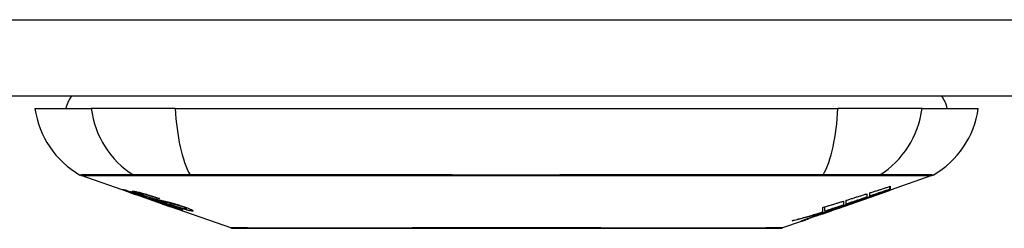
# Model space of a CAD drawing. Header units: inches. Extents: x 20 to 683, y 61 to 320.
# Tile 11 of 256: x 55.619 to 56.893, y 61.013 to 61.283. Entities that reach past the tile are written whole.
import ezdxf

# ---------------------------------------------------------------- set-up
doc = ezdxf.new("R2010")
doc.units = ezdxf.units.IN
doc.header["$MEASUREMENT"] = 0
doc.layers.add('Visible Edges(ANSI)', color=7, linetype='Continuous', lineweight=25)
doc.layers.add('Visible Tangent Edges(ANSI)', color=7, linetype='Continuous', lineweight=25)

msp = doc.modelspace()

# ---------------------------------------------------------------- linework, layer by layer
at = {"layer": 'Visible Edges(ANSI)'}
for p, q in [((92.0518, 61.1836), (20.4468, 61.1836)), ((55.6391, 61.1679), (55.7119, 61.1679)), ((55.8207, 61.1679), (55.7119, 61.1679)), ((55.8207, 61.1679), (56.678, 61.1679)), ((56.7868, 61.1679), (56.678, 61.1679)), ((56.7868, 61.1679), (56.8596, 61.1679)), ((55.7608, 61.0594), (55.699, 61.081)), ((56.7997, 61.081), (56.7458, 61.0622)), ((55.7608, 61.0594), (55.7686, 61.0566)), ((55.7612, 61.06), (55.7612, 61.0608)), ((55.7744, 61.0579), (55.7744, 61.0592)), ((56.6785, 61.0386), (56.7448, 61.0618)), ((56.7156, 61.0575), (56.7156, 61.0532)), ((56.7191, 61.0544), (56.7191, 61.0586)), ((56.7458, 61.0623), (56.7448, 61.0619)), ((56.7448, 61.0618), (56.7448, 61.062)), ((56.7453, 61.0634), (56.7453, 61.067)), ((56.7458, 61.0672), (56.7458, 61.0628)), ((56.7458, 61.0623), (56.7458, 61.0622)), ((55.7686, 61.0566), (55.769, 61.0565)), ((55.8041, 61.0442), (55.769, 61.0565)), ((55.7818, 61.0537), (55.7818, 61.054)), ((55.7984, 61.0515), (55.7984, 61.0521)), ((55.8046, 61.044), (55.8143, 61.0406)), ((56.6851, 61.0479), (56.6851, 61.0429)), ((56.6888, 61.0441), (56.6888, 61.0491)), ((56.704, 61.0477), (56.704, 61.0483)), ((56.7241, 61.0549), (56.7241, 61.0556)), ((55.8925, 61.0133), (55.8143, 61.0406)), ((55.8216, 61.0393), (55.8216, 61.0401)), ((55.8352, 61.0382), (55.8352, 61.0395)), ((56.6785, 61.0386), (56.6371, 61.0241)), ((56.6571, 61.0328), (56.6571, 61.0336)), ((56.6578, 61.0317), (56.6578, 61.032)), ((56.6578, 61.0317), (56.6578, 61.0314)), ((56.6583, 61.034), (56.6583, 61.0397)), ((56.6611, 61.0348), (56.6611, 61.0405)), ((56.6699, 61.0357), (56.6699, 61.036)), ((56.6768, 61.0381), (56.6768, 61.0382)), ((56.6856, 61.0425), (56.6772, 61.0396)), ((56.6772, 61.0396), (56.6772, 61.0398)), ((56.6798, 61.0391), (56.6798, 61.0395)), ((56.682, 61.0403), (56.682, 61.0411)), ((56.6306, 61.0218), (56.6062, 61.0133)), ((56.6306, 61.0218), (56.6306, 61.0218)), ((56.6403, 61.0253), (56.6328, 61.0226)), ((56.6328, 61.0226), (56.6328, 61.0232)), ((56.6384, 61.0247), (56.6384, 61.0253)), ((56.6503, 61.0292), (56.6503, 61.0295)), ((56.6503, 61.0287), (56.6503, 61.0292))]:
    msp.add_line(p, q, dxfattribs=at)
at = {"layer": 'Visible Edges(ANSI)', "flags": 128}
for points in [[(55.7711, 61.0561), (55.7699, 61.0565), (55.7688, 61.0569), (55.7676, 61.0573), (55.7665, 61.0577), (55.7654, 61.0581), (55.7644, 61.0584), (55.7633, 61.0588), (55.7623, 61.0592), (55.7613, 61.0595), (55.7603, 61.0599), (55.7593, 61.0602), (55.7583, 61.0606), (55.7574, 61.061), (55.7565, 61.0613), (55.7557, 61.0616), (55.755, 61.0619), (55.7544, 61.0621), (55.7538, 61.0623), (55.7533, 61.0625), (55.7529, 61.0627), (55.7525, 61.0629), (55.7523, 61.0631), (55.7524, 61.0631), (55.7527, 61.0631)], [(55.7527, 61.0631), (55.7535, 61.0629), (55.7546, 61.0627), (55.7557, 61.0624), (55.757, 61.062), (55.7581, 61.0617), (55.7591, 61.0614), (55.7603, 61.061), (55.7616, 61.0606), (55.763, 61.0602), (55.7645, 61.0598), (55.766, 61.0593), (55.7674, 61.0588), (55.7689, 61.0583), (55.7702, 61.0579), (55.7715, 61.0575), (55.7727, 61.0571), (55.7739, 61.0567), (55.7751, 61.0563), (55.7763, 61.0559), (55.7775, 61.0555), (55.7787, 61.0551), (55.7799, 61.0547), (55.7811, 61.0543), (55.7823, 61.0539)], [(55.7616, 61.06), (55.7614, 61.06), (55.7613, 61.06), (55.7612, 61.06), (55.7612, 61.06), (55.7613, 61.0599), (55.7614, 61.0599), (55.7615, 61.0598), (55.7618, 61.0597), (55.7621, 61.0596), (55.7624, 61.0594), (55.7629, 61.0592), (55.7634, 61.059), (55.764, 61.0588), (55.7647, 61.0585), (55.7654, 61.0582), (55.7662, 61.058), (55.7669, 61.0577), (55.7675, 61.0575), (55.7682, 61.0573), (55.7688, 61.057), (55.7695, 61.0568), (55.7702, 61.0566), (55.7709, 61.0563), (55.7716, 61.0561)], [(55.7818, 61.0537), (55.7805, 61.0541), (55.7792, 61.0546), (55.7779, 61.055), (55.7766, 61.0554), (55.7754, 61.0558), (55.7741, 61.0562), (55.7729, 61.0566), (55.7718, 61.057), (55.7707, 61.0574), (55.7696, 61.0577), (55.7685, 61.058), (55.7676, 61.0583), (55.7667, 61.0586), (55.7659, 61.0588), (55.7652, 61.0591), (55.7646, 61.0592), (55.764, 61.0594), (55.7635, 61.0595), (55.763, 61.0597), (55.7627, 61.0598), (55.7623, 61.0598), (55.762, 61.0599), (55.7618, 61.06), (55.7616, 61.06)], [(55.781, 61.0546), (55.7782, 61.0556), (55.7756, 61.0565), (55.7734, 61.0574), (55.7717, 61.058), (55.7705, 61.0585), (55.7695, 61.0589), (55.7686, 61.0592), (55.7678, 61.0596), (55.7672, 61.0599), (55.7666, 61.0601), (55.7662, 61.0603), (55.7659, 61.0605), (55.7657, 61.0606), (55.7656, 61.0607), (55.7655, 61.0608), (55.7655, 61.0609), (55.7656, 61.0609), (55.7657, 61.0609), (55.7658, 61.0609), (55.7659, 61.061), (55.7662, 61.0609), (55.7664, 61.0609), (55.7667, 61.0609), (55.767, 61.0608)], [(55.767, 61.0608), (55.7678, 61.0607), (55.7688, 61.0605), (55.7699, 61.0603), (55.7711, 61.06), (55.7724, 61.0597), (55.7738, 61.0594), (55.7752, 61.0591), (55.7766, 61.0587), (55.7782, 61.0583), (55.7798, 61.0578), (55.7816, 61.0573), (55.7834, 61.0568), (55.7851, 61.0563), (55.7867, 61.0558), (55.7883, 61.0553), (55.7897, 61.0549), (55.791, 61.0545), (55.7924, 61.0541), (55.7937, 61.0536), (55.795, 61.0532), (55.7963, 61.0528), (55.7976, 61.0524), (55.7989, 61.0519), (55.8002, 61.0515)], [(55.7757, 61.0579), (55.7752, 61.0579), (55.7749, 61.058), (55.7746, 61.058), (55.7745, 61.0579), (55.7744, 61.0578), (55.7745, 61.0577), (55.7747, 61.0576), (55.7749, 61.0575), (55.7751, 61.0574), (55.7755, 61.0572), (55.7759, 61.0571), (55.7763, 61.0569), (55.7769, 61.0566), (55.7775, 61.0564), (55.778, 61.0562), (55.7786, 61.056), (55.7791, 61.0558), (55.7796, 61.0556), (55.7801, 61.0554), (55.7806, 61.0552), (55.7811, 61.055), (55.7816, 61.0549), (55.7822, 61.0547), (55.7828, 61.0545)], [(55.7984, 61.0515), (55.7977, 61.0517), (55.797, 61.0519), (55.7962, 61.0522), (55.7955, 61.0524), (55.7948, 61.0527), (55.794, 61.0529), (55.7933, 61.0531), (55.7926, 61.0534), (55.7918, 61.0536), (55.7911, 61.0538), (55.7904, 61.054), (55.7897, 61.0543), (55.789, 61.0545), (55.7882, 61.0547), (55.7872, 61.055), (55.7861, 61.0553), (55.7849, 61.0557), (55.7835, 61.0561), (55.782, 61.0565), (55.7805, 61.0568), (55.779, 61.0572), (55.7776, 61.0575), (55.7765, 61.0577), (55.7757, 61.0579)], [(56.6888, 61.0491), (56.69, 61.0494), (56.6911, 61.0498), (56.6922, 61.0501), (56.6933, 61.0505), (56.6944, 61.0508), (56.6955, 61.0512), (56.6967, 61.0515), (56.6978, 61.0519), (56.6989, 61.0522), (56.7, 61.0526), (56.7011, 61.0529), (56.7022, 61.0533), (56.7033, 61.0536), (56.7045, 61.054), (56.7056, 61.0543), (56.7067, 61.0547), (56.7078, 61.055), (56.7089, 61.0554), (56.71, 61.0557), (56.7111, 61.0561), (56.7123, 61.0564), (56.7134, 61.0568), (56.7145, 61.0571), (56.7156, 61.0575)], [(56.7006, 61.0471), (56.7023, 61.0477), (56.7041, 61.0483), (56.7058, 61.049), (56.7076, 61.0496), (56.7094, 61.0503), (56.7112, 61.0509), (56.713, 61.0516), (56.7148, 61.0522), (56.7166, 61.0529), (56.7184, 61.0536), (56.7203, 61.0542), (56.7221, 61.0549), (56.724, 61.0556), (56.7259, 61.0563), (56.7277, 61.057), (56.7296, 61.0577), (56.7316, 61.0584), (56.7335, 61.0591), (56.7354, 61.0598), (56.7374, 61.0605), (56.7394, 61.0612), (56.7413, 61.0619), (56.7433, 61.0626), (56.7453, 61.0634)], [(56.7448, 61.0618), (56.7431, 61.0612), (56.7415, 61.0606), (56.7398, 61.06), (56.7381, 61.0594), (56.7364, 61.0589), (56.7347, 61.0583), (56.733, 61.0577), (56.7313, 61.0571), (56.7296, 61.0565), (56.7279, 61.0559), (56.7262, 61.0553), (56.7245, 61.0547), (56.7228, 61.0541), (56.7211, 61.0535), (56.7194, 61.053), (56.7176, 61.0524), (56.7159, 61.0518), (56.7142, 61.0512), (56.7125, 61.0506), (56.7108, 61.05), (56.7091, 61.0495), (56.7074, 61.0489), (56.7057, 61.0483), (56.704, 61.0477)], [(56.7191, 61.0586), (56.7202, 61.0589), (56.7213, 61.0593), (56.7224, 61.0597), (56.7236, 61.06), (56.7247, 61.0604), (56.7258, 61.0607), (56.7269, 61.0611), (56.728, 61.0614), (56.7291, 61.0618), (56.7303, 61.0622), (56.7314, 61.0625), (56.7325, 61.0629), (56.7336, 61.0632), (56.7347, 61.0636), (56.7358, 61.0639), (56.7369, 61.0643), (56.7381, 61.0647), (56.7392, 61.065), (56.7403, 61.0654), (56.7414, 61.0657), (56.7425, 61.0661), (56.7436, 61.0665), (56.7447, 61.0668), (56.7458, 61.0672)], [(56.7453, 61.0634), (56.7442, 61.063), (56.7432, 61.0626), (56.7421, 61.0622), (56.741, 61.0619), (56.7399, 61.0615), (56.7388, 61.0611), (56.7377, 61.0608), (56.7366, 61.0604), (56.7355, 61.06), (56.7344, 61.0596), (56.7333, 61.0593), (56.7322, 61.0589), (56.7311, 61.0585), (56.73, 61.0581), (56.7289, 61.0578), (56.7278, 61.0574), (56.7268, 61.057), (56.7257, 61.0566), (56.7246, 61.0563), (56.7235, 61.0559), (56.7224, 61.0555), (56.7213, 61.0552), (56.7202, 61.0548), (56.7191, 61.0544)], [(56.7458, 61.0628), (56.745, 61.0625), (56.7441, 61.0621), (56.7433, 61.0618), (56.7424, 61.0615), (56.7415, 61.0612), (56.7406, 61.0609), (56.7397, 61.0605), (56.7388, 61.0602), (56.7379, 61.0599), (56.737, 61.0596), (56.7361, 61.0592), (56.7352, 61.0589), (56.7343, 61.0586), (56.7333, 61.0582), (56.7324, 61.0579), (56.7315, 61.0576), (56.7306, 61.0573), (56.7296, 61.0569), (56.7287, 61.0566), (56.7278, 61.0563), (56.7269, 61.0559), (56.7259, 61.0556), (56.725, 61.0553), (56.7241, 61.0549)], [(56.7241, 61.0549), (56.725, 61.0552), (56.7259, 61.0555), (56.7268, 61.0558), (56.7277, 61.0561), (56.7286, 61.0565), (56.7295, 61.0568), (56.7304, 61.0571), (56.7313, 61.0574), (56.7323, 61.0577), (56.7332, 61.058), (56.7341, 61.0583), (56.735, 61.0586), (56.7359, 61.0589), (56.7368, 61.0592), (56.7377, 61.0595), (56.7386, 61.0599), (56.7395, 61.0602), (56.7404, 61.0605), (56.7413, 61.0608), (56.7422, 61.0611), (56.7431, 61.0614), (56.744, 61.0617), (56.7449, 61.062), (56.7458, 61.0623)], [(55.791, 61.0493), (55.7903, 61.0496), (55.7895, 61.0498), (55.7886, 61.0501), (55.7878, 61.0504), (55.7868, 61.0507), (55.7859, 61.051), (55.7848, 61.0513), (55.7838, 61.0517), (55.7828, 61.052), (55.7819, 61.0523), (55.7809, 61.0526), (55.7801, 61.0529), (55.7793, 61.0532), (55.7785, 61.0535), (55.7778, 61.0537), (55.7771, 61.054), (55.7763, 61.0542), (55.7756, 61.0545), (55.7748, 61.0547), (55.7741, 61.055), (55.7734, 61.0553), (55.7726, 61.0555), (55.7719, 61.0558), (55.7711, 61.0561)], [(55.7716, 61.0561), (55.7723, 61.0558), (55.773, 61.0556), (55.7737, 61.0553), (55.7744, 61.0551), (55.7751, 61.0548), (55.7758, 61.0546), (55.7764, 61.0544), (55.7771, 61.0542), (55.7777, 61.054), (55.7782, 61.0538), (55.7787, 61.0536), (55.7791, 61.0535), (55.7796, 61.0533), (55.78, 61.0532), (55.7804, 61.0531), (55.7807, 61.053), (55.7811, 61.0528), (55.7815, 61.0527), (55.7818, 61.0526), (55.7821, 61.0525), (55.7824, 61.0524), (55.7827, 61.0523), (55.783, 61.0522), (55.7833, 61.0522)], [(55.8021, 61.0479), (55.8012, 61.0482), (55.8003, 61.0484), (55.7993, 61.0487), (55.7983, 61.049), (55.7973, 61.0493), (55.7962, 61.0496), (55.7951, 61.05), (55.7939, 61.0503), (55.7929, 61.0507), (55.7919, 61.051), (55.7909, 61.0513), (55.79, 61.0516), (55.7892, 61.0518), (55.7884, 61.0521), (55.7877, 61.0523), (55.7869, 61.0526), (55.7862, 61.0529), (55.7854, 61.0531), (55.7847, 61.0534), (55.7839, 61.0536), (55.7832, 61.0539), (55.7824, 61.0541), (55.7817, 61.0544), (55.781, 61.0546)], [(55.7823, 61.0539), (55.7823, 61.0539), (55.7823, 61.0539), (55.7822, 61.0538), (55.7822, 61.0538), (55.7822, 61.0538), (55.7822, 61.0538), (55.7822, 61.0538), (55.7821, 61.0538), (55.7821, 61.0538), (55.7821, 61.0538), (55.7821, 61.0538), (55.7821, 61.0538), (55.782, 61.0538), (55.782, 61.0538), (55.782, 61.0537), (55.782, 61.0537), (55.782, 61.0537), (55.7819, 61.0537), (55.7819, 61.0537), (55.7819, 61.0537), (55.7819, 61.0537), (55.7818, 61.0537), (55.7818, 61.0537), (55.7818, 61.0537)], [(55.7828, 61.0545), (55.7835, 61.0542), (55.7842, 61.054), (55.785, 61.0537), (55.7857, 61.0535), (55.7864, 61.0532), (55.7872, 61.053), (55.7879, 61.0527), (55.7886, 61.0525), (55.7892, 61.0523), (55.7897, 61.0522), (55.7902, 61.052), (55.7907, 61.0519), (55.7912, 61.0517), (55.7916, 61.0516), (55.792, 61.0515), (55.7924, 61.0514), (55.7929, 61.0512), (55.7932, 61.0511), (55.7936, 61.051), (55.794, 61.0509), (55.7944, 61.0508), (55.7947, 61.0507), (55.7951, 61.0506), (55.7954, 61.0506)], [(55.7833, 61.0522), (55.7836, 61.0521), (55.784, 61.0519), (55.7844, 61.0518), (55.7849, 61.0517), (55.7853, 61.0516), (55.7858, 61.0514), (55.7862, 61.0513), (55.7867, 61.0512), (55.7872, 61.051), (55.7877, 61.0509), (55.7883, 61.0508), (55.7888, 61.0506), (55.7893, 61.0505), (55.7899, 61.0503), (55.7904, 61.0502), (55.7909, 61.05), (55.7914, 61.0499), (55.792, 61.0498), (55.7925, 61.0496), (55.7931, 61.0495), (55.7937, 61.0493), (55.7943, 61.0491), (55.7949, 61.049), (55.7955, 61.0488)], [(55.8054, 61.0453), (55.8048, 61.0455), (55.8041, 61.0457), (55.8034, 61.0459), (55.8027, 61.0461), (55.8021, 61.0462), (55.8014, 61.0464), (55.8008, 61.0466), (55.8003, 61.0467), (55.7997, 61.0469), (55.7992, 61.047), (55.7988, 61.0471), (55.7983, 61.0472), (55.7978, 61.0474), (55.7974, 61.0475), (55.7969, 61.0476), (55.7964, 61.0478), (55.7958, 61.0479), (55.7952, 61.0481), (55.7946, 61.0483), (55.7939, 61.0485), (55.7932, 61.0487), (55.7925, 61.0489), (55.7917, 61.0491), (55.791, 61.0493)], [(55.7954, 61.0506), (55.7958, 61.0504), (55.7963, 61.0503), (55.7968, 61.0502), (55.7974, 61.0501), (55.798, 61.0499), (55.7986, 61.0498), (55.7992, 61.0496), (55.7998, 61.0495), (55.8005, 61.0493), (55.8012, 61.0492), (55.8019, 61.049), (55.8026, 61.0489), (55.8033, 61.0487), (55.804, 61.0485), (55.8047, 61.0484), (55.8054, 61.0482), (55.8061, 61.0481), (55.8068, 61.0479), (55.8075, 61.0477), (55.8082, 61.0476), (55.8089, 61.0474), (55.8097, 61.0472), (55.8104, 61.0471), (55.8112, 61.0469)], [(55.7955, 61.0488), (55.7962, 61.0486), (55.797, 61.0484), (55.7978, 61.0481), (55.7986, 61.0479), (55.7995, 61.0476), (55.8004, 61.0473), (55.8013, 61.047), (55.8023, 61.0467), (55.8032, 61.0465), (55.804, 61.0462), (55.8048, 61.0459), (55.8055, 61.0457), (55.8061, 61.0455), (55.8068, 61.0453), (55.8074, 61.0451), (55.808, 61.0449), (55.8087, 61.0447), (55.8093, 61.0445), (55.8099, 61.0442), (55.8106, 61.044), (55.8112, 61.0438), (55.8118, 61.0436), (55.8125, 61.0434), (55.8131, 61.0432)], [(55.8002, 61.0515), (55.8002, 61.0515), (55.8001, 61.0515), (55.8, 61.0515), (55.7999, 61.0515), (55.7999, 61.0515), (55.7998, 61.0515), (55.7997, 61.0515), (55.7996, 61.0515), (55.7996, 61.0515), (55.7995, 61.0515), (55.7994, 61.0515), (55.7993, 61.0515), (55.7993, 61.0515), (55.7992, 61.0515), (55.7991, 61.0515), (55.799, 61.0515), (55.799, 61.0515), (55.7989, 61.0515), (55.7988, 61.0515), (55.7987, 61.0515), (55.7987, 61.0515), (55.7986, 61.0515), (55.7985, 61.0515), (55.7984, 61.0515)], [(55.8205, 61.0436), (55.8198, 61.0438), (55.819, 61.044), (55.8182, 61.0442), (55.8174, 61.0444), (55.8166, 61.0445), (55.8158, 61.0447), (55.815, 61.0449), (55.8142, 61.0451), (55.8135, 61.0452), (55.8129, 61.0454), (55.8122, 61.0455), (55.8116, 61.0456), (55.811, 61.0458), (55.8103, 61.0459), (55.8097, 61.0461), (55.809, 61.0462), (55.8083, 61.0464), (55.8075, 61.0466), (55.8066, 61.0468), (55.8057, 61.047), (55.8048, 61.0472), (55.8039, 61.0474), (55.803, 61.0477), (55.8021, 61.0479)], [(55.8299, 61.0363), (55.8297, 61.0363), (55.8294, 61.0363), (55.8291, 61.0364), (55.8287, 61.0365), (55.8282, 61.0366), (55.8277, 61.0367), (55.8271, 61.0369), (55.8265, 61.0371), (55.8258, 61.0373), (55.825, 61.0375), (55.8241, 61.0378), (55.8229, 61.0382), (55.8214, 61.0386), (55.8198, 61.0392), (55.818, 61.0397), (55.8163, 61.0403), (55.8147, 61.0409), (55.8131, 61.0414), (55.8116, 61.0419), (55.81, 61.0425), (55.8085, 61.043), (55.8069, 61.0435), (55.8054, 61.0441), (55.8038, 61.0446)], [(55.8038, 61.0446), (55.8038, 61.0446), (55.8038, 61.0446), (55.8039, 61.0446), (55.8039, 61.0446), (55.8039, 61.0446), (55.8039, 61.0446), (55.804, 61.0446), (55.804, 61.0446), (55.804, 61.0446), (55.804, 61.0446), (55.8041, 61.0446), (55.8041, 61.0446), (55.8041, 61.0446), (55.8041, 61.0446), (55.8042, 61.0446), (55.8042, 61.0446), (55.8042, 61.0446), (55.8042, 61.0446), (55.8043, 61.0446), (55.8043, 61.0446), (55.8043, 61.0446), (55.8043, 61.0446), (55.8044, 61.0446), (55.8044, 61.0446)], [(55.8041, 61.0442), (55.8042, 61.0442), (55.8042, 61.0442), (55.8042, 61.0442), (55.8042, 61.0442), (55.8042, 61.0442), (55.8043, 61.0442), (55.8043, 61.0441), (55.8043, 61.0441), (55.8043, 61.0441), (55.8043, 61.0441), (55.8043, 61.0441), (55.8044, 61.0441), (55.8044, 61.0441), (55.8044, 61.0441), (55.8044, 61.0441), (55.8044, 61.0441), (55.8044, 61.0441), (55.8045, 61.0441), (55.8045, 61.0441), (55.8045, 61.0441), (55.8045, 61.0441), (55.8045, 61.0441), (55.8045, 61.0441), (55.8046, 61.044)], [(55.8044, 61.0446), (55.806, 61.0441), (55.8077, 61.0435), (55.8093, 61.0429), (55.8109, 61.0424), (55.8124, 61.0419), (55.8138, 61.0414), (55.8151, 61.041), (55.8161, 61.0407), (55.8168, 61.0404), (55.8173, 61.0403), (55.8178, 61.0401), (55.8182, 61.04), (55.8186, 61.0399), (55.819, 61.0398), (55.8193, 61.0397), (55.8196, 61.0396), (55.8199, 61.0395), (55.8202, 61.0395), (55.8204, 61.0394), (55.8206, 61.0394), (55.8208, 61.0393), (55.8209, 61.0393), (55.8211, 61.0393), (55.8212, 61.0393)], [(55.8125, 61.043), (55.8122, 61.0431), (55.8118, 61.0432), (55.8115, 61.0433), (55.8112, 61.0434), (55.8109, 61.0435), (55.8106, 61.0436), (55.8103, 61.0437), (55.81, 61.0438), (55.8097, 61.0439), (55.8094, 61.044), (55.809, 61.0441), (55.8087, 61.0442), (55.8084, 61.0443), (55.8081, 61.0444), (55.8079, 61.0445), (55.8076, 61.0446), (55.8073, 61.0447), (55.807, 61.0448), (55.8067, 61.0449), (55.8065, 61.045), (55.8062, 61.045), (55.8059, 61.0451), (55.8057, 61.0452), (55.8054, 61.0453)], [(55.8112, 61.0469), (55.812, 61.0467), (55.8129, 61.0464), (55.8138, 61.0462), (55.8147, 61.046), (55.8157, 61.0457), (55.8167, 61.0454), (55.8177, 61.0451), (55.8187, 61.0448), (55.8197, 61.0446), (55.8205, 61.0443), (55.8213, 61.0441), (55.8221, 61.0438), (55.8228, 61.0436), (55.8234, 61.0434), (55.8241, 61.0432), (55.8247, 61.043), (55.8253, 61.0428), (55.826, 61.0426), (55.8266, 61.0424), (55.8272, 61.0422), (55.8279, 61.042), (55.8285, 61.0418), (55.8291, 61.0416), (55.8298, 61.0414)], [(56.6583, 61.0397), (56.6595, 61.04), (56.6606, 61.0404), (56.6617, 61.0407), (56.6628, 61.0411), (56.6639, 61.0414), (56.665, 61.0417), (56.6662, 61.0421), (56.6673, 61.0424), (56.6684, 61.0428), (56.6695, 61.0431), (56.6706, 61.0434), (56.6717, 61.0438), (56.6729, 61.0441), (56.674, 61.0445), (56.6751, 61.0448), (56.6762, 61.0451), (56.6773, 61.0455), (56.6784, 61.0458), (56.6795, 61.0462), (56.6806, 61.0465), (56.6818, 61.0469), (56.6829, 61.0472), (56.684, 61.0476), (56.6851, 61.0479)], [(56.6772, 61.0396), (56.6782, 61.0399), (56.6792, 61.0402), (56.6801, 61.0405), (56.6811, 61.0408), (56.6821, 61.0411), (56.6831, 61.0414), (56.684, 61.0417), (56.685, 61.0421), (56.686, 61.0424), (56.687, 61.0427), (56.688, 61.043), (56.6889, 61.0433), (56.6899, 61.0436), (56.6909, 61.0439), (56.6918, 61.0442), (56.6928, 61.0446), (56.6938, 61.0449), (56.6948, 61.0452), (56.6957, 61.0455), (56.6967, 61.0458), (56.6977, 61.0461), (56.6987, 61.0464), (56.6996, 61.0468), (56.7006, 61.0471)], [(56.704, 61.0477), (56.703, 61.0474), (56.7019, 61.047), (56.7009, 61.0466), (56.6999, 61.0463), (56.6989, 61.0459), (56.6978, 61.0455), (56.6968, 61.0451), (56.6958, 61.0448), (56.6947, 61.0444), (56.6937, 61.044), (56.6926, 61.0437), (56.6916, 61.0433), (56.6906, 61.0429), (56.6895, 61.0425), (56.6885, 61.0422), (56.6874, 61.0418), (56.6864, 61.0414), (56.6853, 61.0411), (56.6843, 61.0407), (56.6833, 61.0403), (56.6822, 61.0399), (56.6812, 61.0396), (56.6801, 61.0392), (56.6791, 61.0388)], [(56.7156, 61.0532), (56.7145, 61.0528), (56.7134, 61.0525), (56.7123, 61.0521), (56.7111, 61.0517), (56.71, 61.0513), (56.7089, 61.0509), (56.7078, 61.0506), (56.7067, 61.0502), (56.7056, 61.0498), (56.7045, 61.0494), (56.7033, 61.0491), (56.7022, 61.0487), (56.7011, 61.0483), (56.7, 61.0479), (56.6989, 61.0475), (56.6978, 61.0472), (56.6967, 61.0468), (56.6955, 61.0464), (56.6944, 61.046), (56.6933, 61.0457), (56.6922, 61.0453), (56.6911, 61.0449), (56.69, 61.0445), (56.6888, 61.0441)], [(55.8212, 61.0393), (55.8213, 61.0393), (55.8214, 61.0393), (55.8214, 61.0393), (55.8215, 61.0393), (55.8215, 61.0393), (55.8216, 61.0393), (55.8216, 61.0393), (55.8216, 61.0393), (55.8216, 61.0394), (55.8216, 61.0394), (55.8215, 61.0394), (55.8215, 61.0395), (55.8214, 61.0395), (55.8213, 61.0396), (55.8211, 61.0397), (55.821, 61.0397), (55.8208, 61.0398), (55.8206, 61.0399), (55.8201, 61.0401), (55.8192, 61.0405), (55.8178, 61.041), (55.8162, 61.0416), (55.8144, 61.0423), (55.8125, 61.043)], [(55.8423, 61.0351), (55.8419, 61.0352), (55.8413, 61.0353), (55.8407, 61.0353), (55.8401, 61.0355), (55.8394, 61.0356), (55.8386, 61.0358), (55.8377, 61.0359), (55.8368, 61.0362), (55.8358, 61.0364), (55.8347, 61.0367), (55.8334, 61.0371), (55.8319, 61.0375), (55.8302, 61.038), (55.8284, 61.0385), (55.8266, 61.0391), (55.8249, 61.0396), (55.8233, 61.0401), (55.8218, 61.0406), (55.8203, 61.0411), (55.8189, 61.0416), (55.8174, 61.0421), (55.8159, 61.0426), (55.8145, 61.0431), (55.813, 61.0436)], [(55.813, 61.0436), (55.8131, 61.0436), (55.8132, 61.0435), (55.8133, 61.0435), (55.8133, 61.0435), (55.8134, 61.0435), (55.8135, 61.0435), (55.8136, 61.0435), (55.8137, 61.0435), (55.8137, 61.0435), (55.8138, 61.0435), (55.8139, 61.0435), (55.814, 61.0435), (55.8141, 61.0435), (55.8141, 61.0435), (55.8142, 61.0435), (55.8143, 61.0435), (55.8144, 61.0434), (55.8144, 61.0434), (55.8145, 61.0434), (55.8146, 61.0434), (55.8147, 61.0434), (55.8148, 61.0434), (55.8148, 61.0434), (55.8149, 61.0434)], [(55.8131, 61.0432), (55.8185, 61.0413), (55.8231, 61.0396), (55.8257, 61.0386), (55.8267, 61.0382), (55.8275, 61.0378), (55.8282, 61.0376), (55.8287, 61.0373), (55.829, 61.0371), (55.8293, 61.037), (55.8295, 61.0369), (55.8297, 61.0368), (55.8299, 61.0367), (55.83, 61.0366), (55.8301, 61.0365), (55.8302, 61.0365), (55.8303, 61.0364), (55.8303, 61.0364), (55.8303, 61.0363), (55.8303, 61.0363), (55.8303, 61.0363), (55.8302, 61.0363), (55.8301, 61.0362), (55.83, 61.0362), (55.8299, 61.0363)], [(55.8149, 61.0434), (55.8162, 61.043), (55.8175, 61.0425), (55.8189, 61.0421), (55.8202, 61.0417), (55.8215, 61.0412), (55.8228, 61.0408), (55.824, 61.0404), (55.8252, 61.0401), (55.8263, 61.0397), (55.8273, 61.0395), (55.8282, 61.0392), (55.8289, 61.039), (55.8295, 61.0389), (55.83, 61.0387), (55.8305, 61.0386), (55.831, 61.0385), (55.8315, 61.0384), (55.8319, 61.0383), (55.8323, 61.0382), (55.8326, 61.0382), (55.833, 61.0381), (55.8333, 61.0381), (55.8336, 61.0381), (55.8338, 61.038)], [(55.8278, 61.0413), (55.8275, 61.0414), (55.8272, 61.0415), (55.8269, 61.0416), (55.8266, 61.0417), (55.8262, 61.0418), (55.8259, 61.0419), (55.8256, 61.042), (55.8253, 61.0421), (55.825, 61.0422), (55.8247, 61.0423), (55.8244, 61.0424), (55.8241, 61.0425), (55.8238, 61.0426), (55.8234, 61.0427), (55.8231, 61.0428), (55.8228, 61.0429), (55.8225, 61.043), (55.8222, 61.0431), (55.822, 61.0432), (55.8217, 61.0432), (55.8214, 61.0433), (55.8211, 61.0434), (55.8208, 61.0435), (55.8205, 61.0436)], [(55.8338, 61.038), (55.834, 61.038), (55.8342, 61.038), (55.8344, 61.038), (55.8345, 61.038), (55.8347, 61.038), (55.8348, 61.038), (55.8349, 61.038), (55.835, 61.038), (55.8351, 61.0381), (55.8352, 61.0381), (55.8352, 61.0381), (55.8352, 61.0382), (55.8352, 61.0382), (55.8351, 61.0383), (55.835, 61.0384), (55.8348, 61.0385), (55.8345, 61.0387), (55.834, 61.0389), (55.8333, 61.0392), (55.8325, 61.0396), (55.8315, 61.04), (55.8304, 61.0404), (55.8291, 61.0409), (55.8278, 61.0413)], [(55.8298, 61.0414), (55.8326, 61.0404), (55.8352, 61.0395), (55.8373, 61.0387), (55.8389, 61.0381), (55.8399, 61.0377), (55.8407, 61.0373), (55.8415, 61.037), (55.8421, 61.0367), (55.8427, 61.0364), (55.8431, 61.0361), (55.8434, 61.0359), (55.8436, 61.0358), (55.8438, 61.0356), (55.8439, 61.0355), (55.8439, 61.0354), (55.8439, 61.0353), (55.8438, 61.0352), (55.8437, 61.0352), (55.8436, 61.0351), (55.8434, 61.0351), (55.8432, 61.0351), (55.8429, 61.0351), (55.8427, 61.0351), (55.8423, 61.0351)], [(56.6186, 61.0224), (56.6203, 61.0228), (56.6219, 61.0233), (56.6236, 61.0237), (56.6252, 61.0242), (56.6269, 61.0247), (56.6286, 61.0252), (56.6302, 61.0256), (56.6319, 61.0261), (56.6336, 61.0266), (56.6352, 61.0271), (56.6369, 61.0275), (56.6385, 61.028), (56.6402, 61.0285), (56.6419, 61.029), (56.6435, 61.0295), (56.6452, 61.03), (56.6468, 61.0305), (56.6485, 61.031), (56.6501, 61.0315), (56.6518, 61.032), (56.6534, 61.0325), (56.6551, 61.033), (56.6567, 61.0335), (56.6583, 61.034)], [(56.6571, 61.0328), (56.6555, 61.0323), (56.6539, 61.0318), (56.6523, 61.0314), (56.6507, 61.0309), (56.6491, 61.0304), (56.6475, 61.03), (56.6459, 61.0295), (56.6443, 61.0291), (56.6427, 61.0286), (56.6411, 61.0282), (56.6395, 61.0277), (56.6379, 61.0273), (56.6363, 61.0269), (56.6347, 61.0264), (56.6331, 61.026), (56.6315, 61.0256), (56.6299, 61.0252), (56.6283, 61.0248), (56.6267, 61.0244), (56.6251, 61.0239), (56.6234, 61.0235), (56.6218, 61.0231), (56.6202, 61.0227), (56.6186, 61.0224)], [(56.682, 61.0403), (56.6805, 61.0398), (56.6789, 61.0393), (56.6774, 61.0388), (56.6759, 61.0384), (56.6744, 61.0379), (56.6729, 61.0374), (56.6713, 61.0369), (56.6698, 61.0364), (56.6683, 61.0359), (56.6668, 61.0354), (56.6652, 61.0349), (56.6637, 61.0344), (56.6622, 61.0339), (56.6606, 61.0334), (56.6591, 61.033), (56.6575, 61.0325), (56.656, 61.032), (56.6545, 61.0315), (56.6529, 61.031), (56.6514, 61.0306), (56.6499, 61.0301), (56.6483, 61.0296), (56.6468, 61.0291), (56.6453, 61.0287)], [(56.6453, 61.0287), (56.6458, 61.0288), (56.6463, 61.029), (56.6467, 61.0292), (56.6472, 61.0294), (56.6477, 61.0295), (56.6482, 61.0297), (56.6487, 61.0299), (56.6492, 61.03), (56.6497, 61.0302), (56.6502, 61.0304), (56.6507, 61.0305), (56.6512, 61.0307), (56.6517, 61.0309), (56.6522, 61.0311), (56.6527, 61.0312), (56.6532, 61.0314), (56.6536, 61.0316), (56.6541, 61.0317), (56.6546, 61.0319), (56.6551, 61.0321), (56.6556, 61.0322), (56.6561, 61.0324), (56.6566, 61.0326), (56.6571, 61.0328)], [(56.6483, 61.0288), (56.6494, 61.0291), (56.6504, 61.0295), (56.6514, 61.0298), (56.6524, 61.0302), (56.6534, 61.0305), (56.6543, 61.0308), (56.6553, 61.0312), (56.6563, 61.0315), (56.6573, 61.0318), (56.6582, 61.0321), (56.6592, 61.0324), (56.6601, 61.0328), (56.661, 61.0331), (56.6619, 61.0334), (56.6628, 61.0337), (56.6637, 61.034), (56.6646, 61.0342), (56.6654, 61.0345), (56.6663, 61.0348), (56.6671, 61.0351), (56.6679, 61.0353), (56.6687, 61.0356), (56.6694, 61.0358), (56.6702, 61.0361)], [(56.6693, 61.0354), (56.6686, 61.0351), (56.6678, 61.0348), (56.6671, 61.0346), (56.6663, 61.0343), (56.6655, 61.034), (56.6647, 61.0337), (56.6639, 61.0335), (56.6631, 61.0332), (56.6623, 61.0329), (56.6615, 61.0326), (56.6607, 61.0323), (56.6598, 61.0321), (56.659, 61.0318), (56.6582, 61.0315), (56.6574, 61.0312), (56.6566, 61.0309), (56.6558, 61.0306), (56.655, 61.0304), (56.6542, 61.0301), (56.6534, 61.0298), (56.6526, 61.0295), (56.6519, 61.0293), (56.6511, 61.029), (56.6503, 61.0287)], [(56.6693, 61.0356), (56.6691, 61.0355), (56.6688, 61.0354), (56.6686, 61.0353), (56.6682, 61.0352), (56.6679, 61.0351), (56.6675, 61.035), (56.6671, 61.0349), (56.6667, 61.0347), (56.6663, 61.0346), (56.6658, 61.0344), (56.6653, 61.0343), (56.6648, 61.0341), (56.6643, 61.0339), (56.6638, 61.0337), (56.6632, 61.0336), (56.6627, 61.0334), (56.6621, 61.0332), (56.6615, 61.033), (56.6609, 61.0328), (56.6603, 61.0326), (56.6597, 61.0324), (56.6591, 61.0322), (56.6585, 61.0319), (56.6578, 61.0317)], [(56.6578, 61.0314), (56.6583, 61.0316), (56.6587, 61.0317), (56.6591, 61.0319), (56.6596, 61.032), (56.66, 61.0322), (56.6605, 61.0323), (56.6609, 61.0325), (56.6614, 61.0326), (56.6618, 61.0328), (56.6623, 61.033), (56.6627, 61.0331), (56.6632, 61.0333), (56.6636, 61.0334), (56.6641, 61.0336), (56.6645, 61.0337), (56.6649, 61.0339), (56.6653, 61.034), (56.6657, 61.0342), (56.6661, 61.0343), (56.6665, 61.0345), (56.6669, 61.0346), (56.6672, 61.0347), (56.6675, 61.0348), (56.6678, 61.0349)], [(56.6851, 61.0429), (56.6841, 61.0425), (56.6831, 61.0422), (56.6821, 61.0419), (56.6811, 61.0415), (56.6801, 61.0412), (56.6791, 61.0409), (56.6781, 61.0405), (56.6771, 61.0402), (56.6761, 61.0398), (56.6751, 61.0395), (56.6741, 61.0392), (56.6731, 61.0388), (56.6721, 61.0385), (56.6711, 61.0382), (56.6701, 61.0378), (56.6691, 61.0375), (56.6681, 61.0372), (56.6671, 61.0368), (56.6661, 61.0365), (56.6651, 61.0361), (56.6641, 61.0358), (56.6631, 61.0355), (56.6621, 61.0351), (56.6611, 61.0348)], [(56.6611, 61.0348), (56.6621, 61.0351), (56.6631, 61.0354), (56.6642, 61.0358), (56.6652, 61.0361), (56.6662, 61.0364), (56.6672, 61.0367), (56.6683, 61.037), (56.6693, 61.0373), (56.6703, 61.0377), (56.6713, 61.038), (56.6723, 61.0383), (56.6734, 61.0386), (56.6744, 61.039), (56.6754, 61.0393), (56.6764, 61.0396), (56.6775, 61.0399), (56.6785, 61.0402), (56.6795, 61.0406), (56.6805, 61.0409), (56.6815, 61.0412), (56.6825, 61.0415), (56.6836, 61.0419), (56.6846, 61.0422), (56.6856, 61.0425)], [(56.6678, 61.0349), (56.6681, 61.035), (56.6683, 61.0351), (56.6685, 61.0352), (56.6687, 61.0352), (56.6689, 61.0353), (56.669, 61.0354), (56.6692, 61.0354), (56.6693, 61.0355), (56.6695, 61.0355), (56.6696, 61.0356), (56.6697, 61.0356), (56.6697, 61.0356), (56.6698, 61.0357), (56.6698, 61.0357), (56.6699, 61.0357), (56.6699, 61.0357), (56.6699, 61.0357), (56.6698, 61.0357), (56.6698, 61.0357), (56.6697, 61.0357), (56.6697, 61.0357), (56.6696, 61.0356), (56.6695, 61.0356), (56.6693, 61.0356)], [(56.6768, 61.0381), (56.6768, 61.038), (56.6767, 61.038), (56.6766, 61.038), (56.6764, 61.0379), (56.6763, 61.0378), (56.6761, 61.0378), (56.6759, 61.0377), (56.6756, 61.0376), (56.6754, 61.0375), (56.6751, 61.0374), (56.6748, 61.0373), (56.6745, 61.0372), (56.6741, 61.0371), (56.6738, 61.0369), (56.6734, 61.0368), (56.673, 61.0367), (56.6726, 61.0365), (56.6722, 61.0364), (56.6717, 61.0362), (56.6713, 61.0361), (56.6708, 61.0359), (56.6703, 61.0357), (56.6698, 61.0356), (56.6693, 61.0354)], [(56.6702, 61.0361), (56.6708, 61.0363), (56.6714, 61.0365), (56.672, 61.0367), (56.6726, 61.0369), (56.6732, 61.037), (56.6737, 61.0372), (56.6741, 61.0373), (56.6746, 61.0375), (56.675, 61.0376), (56.6754, 61.0377), (56.6757, 61.0378), (56.676, 61.0379), (56.6763, 61.038), (56.6766, 61.0381), (56.6768, 61.0381), (56.6769, 61.0382), (56.6771, 61.0382), (56.6771, 61.0382), (56.6772, 61.0382), (56.6772, 61.0382), (56.6772, 61.0382), (56.6771, 61.0382), (56.677, 61.0381), (56.6768, 61.0381)], [(56.6723, 61.0369), (56.6728, 61.037), (56.6732, 61.0372), (56.6736, 61.0373), (56.674, 61.0374), (56.6744, 61.0376), (56.6748, 61.0377), (56.6752, 61.0379), (56.6756, 61.038), (56.676, 61.0382), (56.6764, 61.0383), (56.6768, 61.0385), (56.6772, 61.0386), (56.6776, 61.0388), (56.678, 61.0389), (56.6784, 61.039), (56.6788, 61.0392), (56.6792, 61.0393), (56.6796, 61.0395), (56.68, 61.0396), (56.6804, 61.0398), (56.6808, 61.0399), (56.6812, 61.0401), (56.6816, 61.0402), (56.682, 61.0403)], [(56.6791, 61.0388), (56.6793, 61.0389), (56.6795, 61.039), (56.6796, 61.0391), (56.6797, 61.0391), (56.6798, 61.0391), (56.6798, 61.0391), (56.6797, 61.0391), (56.6796, 61.0391), (56.6795, 61.0391), (56.6793, 61.039), (56.6791, 61.039), (56.6788, 61.0389), (56.6785, 61.0388), (56.6781, 61.0387), (56.6777, 61.0386), (56.6773, 61.0384), (56.6768, 61.0383), (56.6763, 61.0381), (56.6757, 61.0379), (56.6751, 61.0377), (56.6745, 61.0375), (56.6738, 61.0373), (56.6731, 61.0371), (56.6723, 61.0369)], [(56.6306, 61.0218), (56.6309, 61.0219), (56.6311, 61.022), (56.6314, 61.0221), (56.6317, 61.0222), (56.632, 61.0223), (56.6322, 61.0224), (56.6325, 61.0225), (56.6328, 61.0226), (56.633, 61.0227), (56.6333, 61.0228), (56.6336, 61.0229), (56.6339, 61.023), (56.6341, 61.0231), (56.6344, 61.0231), (56.6347, 61.0232), (56.6349, 61.0233), (56.6352, 61.0234), (56.6355, 61.0235), (56.6358, 61.0236), (56.636, 61.0237), (56.6363, 61.0238), (56.6366, 61.0239), (56.6368, 61.024), (56.6371, 61.0241)], [(56.6328, 61.0226), (56.6326, 61.0226), (56.6323, 61.0225), (56.6321, 61.0224), (56.6319, 61.0223), (56.6317, 61.0223), (56.6315, 61.0222), (56.6313, 61.0222), (56.6311, 61.0221), (56.631, 61.0221), (56.6309, 61.0221), (56.6308, 61.022), (56.6307, 61.022), (56.6306, 61.022), (56.6306, 61.022), (56.6306, 61.022), (56.6306, 61.0221), (56.6306, 61.0221), (56.6306, 61.0221), (56.6306, 61.0221), (56.6307, 61.0222), (56.6308, 61.0222), (56.6309, 61.0223), (56.631, 61.0223), (56.6311, 61.0224)], [(56.6311, 61.0224), (56.6313, 61.0225), (56.6315, 61.0226), (56.6319, 61.0228), (56.6322, 61.0229), (56.6327, 61.0231), (56.6332, 61.0233), (56.6337, 61.0235), (56.6343, 61.0237), (56.635, 61.024), (56.6356, 61.0243), (56.6364, 61.0245), (56.6372, 61.0248), (56.638, 61.0251), (56.6388, 61.0254), (56.6397, 61.0257), (56.6406, 61.0261), (56.6415, 61.0264), (56.6424, 61.0267), (56.6434, 61.0271), (56.6444, 61.0274), (56.6454, 61.0278), (56.6464, 61.0281), (56.6474, 61.0284), (56.6483, 61.0288)], [(56.6408, 61.0258), (56.6405, 61.0256), (56.6401, 61.0255), (56.6398, 61.0254), (56.6396, 61.0252), (56.6393, 61.0251), (56.6391, 61.025), (56.6389, 61.025), (56.6387, 61.0249), (56.6386, 61.0248), (56.6385, 61.0248), (56.6384, 61.0247), (56.6384, 61.0247), (56.6384, 61.0247), (56.6384, 61.0247), (56.6385, 61.0247), (56.6386, 61.0247), (56.6387, 61.0247), (56.6388, 61.0248), (56.639, 61.0248), (56.6392, 61.0249), (56.6395, 61.025), (56.6397, 61.0251), (56.64, 61.0252), (56.6403, 61.0253)], [(56.6503, 61.0292), (56.6499, 61.029), (56.6494, 61.0288), (56.649, 61.0287), (56.6485, 61.0285), (56.648, 61.0284), (56.6476, 61.0282), (56.6471, 61.028), (56.6466, 61.0279), (56.6462, 61.0277), (56.6457, 61.0276), (56.6453, 61.0274), (56.6449, 61.0272), (56.6444, 61.0271), (56.644, 61.0269), (56.6436, 61.0268), (56.6432, 61.0267), (56.6429, 61.0265), (56.6425, 61.0264), (56.6422, 61.0263), (56.6419, 61.0262), (56.6416, 61.026), (56.6413, 61.0259), (56.6411, 61.0258), (56.6408, 61.0258)], [(55.8941, 61.013), (55.8946, 61.013), (55.8959, 61.013), (55.898, 61.013), (55.901, 61.013), (55.9048, 61.0129), (55.9094, 61.0129), (55.9149, 61.0129), (55.9212, 61.0129), (55.9283, 61.0129), (55.9361, 61.0129), (55.9447, 61.0129), (55.954, 61.0128), (55.964, 61.0128), (55.9747, 61.0128), (55.986, 61.0128), (55.998, 61.0128), (56.0106, 61.0128), (56.0237, 61.0128), (56.0374, 61.0128), (56.0516, 61.0128), (56.0663, 61.0129), (56.0814, 61.0129), (56.097, 61.0129), (56.113, 61.0129), (56.1294, 61.0129), (56.146, 61.0129), (56.1629, 61.0129), (56.1799, 61.013), (56.197, 61.013), (56.2143, 61.013), (56.2317, 61.013), (56.2492, 61.013), (56.2667, 61.013), (56.2842, 61.013), (56.3015, 61.013), (56.3187, 61.013), (56.3356, 61.0129), (56.3524, 61.0129), (56.369, 61.0129), (56.3854, 61.0129), (56.4014, 61.0129), (56.417, 61.0129), (56.4322, 61.0129), (56.447, 61.0128), (56.4612, 61.0128), (56.4749, 61.0128), (56.4881, 61.0128), (56.5007, 61.0128), (56.5126, 61.0128), (56.524, 61.0128), (56.5347, 61.0128), (56.5447, 61.0128), (56.554, 61.0129), (56.5626, 61.0129), (56.5704, 61.0129), (56.5775, 61.0129), (56.5838, 61.0129), (56.5893, 61.0129), (56.5939, 61.0129), (56.5977, 61.013), (56.6007, 61.013), (56.6028, 61.013), (56.6041, 61.013), (56.6045, 61.013)]]:
    msp.add_lwpolyline(points, dxfattribs=at)
at = {"layer": 'Visible Edges(ANSI)'}
for centre, radius, start, end in [((55.7178, 61.16), 0.0394, 143.1301, 168.463), ((56.7808, 61.16), 0.0394, 11.537, 36.8699), ((55.7561, 61.1842), 0.1181, 187.9413, 240.1831), ((56.7426, 61.1842), 0.1181, 299.8169, 352.0587), ((55.7022, 61.0903), 0.00984, 240.1831, 250.71), ((56.7964, 61.0903), 0.00984, 289.29, 299.8169), ((55.8942, 61.0179), 0.00492, 250.71, 269.8269), ((56.6045, 61.0179), 0.00492, 270.1731, 289.29)]:
    msp.add_arc(centre, radius, start, end, dxfattribs=at)
at = {"layer": 'Visible Tangent Edges(ANSI)'}
for p, q in [((20.4468, 61.2826), (92.0518, 61.2826)), ((55.7686, 61.081), (55.7688, 61.081)), ((55.8405, 61.081), (55.841, 61.081)), ((56.6577, 61.081), (56.6581, 61.081)), ((56.7299, 61.081), (56.7301, 61.081)), ((55.7616, 61.06), (55.7616, 61.0607)), ((55.7757, 61.0579), (55.7757, 61.0589)), ((55.7711, 61.0561), (55.7711, 61.0562)), ((55.781, 61.0546), (55.781, 61.0551)), ((55.791, 61.0493), (55.791, 61.05)), ((55.8021, 61.0479), (55.8021, 61.049)), ((55.8054, 61.0453), (55.8054, 61.0457)), ((55.8205, 61.0436), (55.8205, 61.0443)), ((55.8125, 61.043), (55.8125, 61.0434)), ((55.8278, 61.0413), (55.8278, 61.042)), ((55.8299, 61.0363), (55.8299, 61.0367)), ((55.8423, 61.0351), (55.8423, 61.0366)), ((56.6693, 61.0356), (56.6693, 61.0358)), ((56.6693, 61.0354), (56.6693, 61.0355)), ((56.6408, 61.0258), (56.6408, 61.0262))]:
    msp.add_line(p, q, dxfattribs=at)
at = {"layer": 'Visible Tangent Edges(ANSI)', "flags": 128}
for points in [[(55.7665, 61.0819), (55.761, 61.0819), (55.7556, 61.0819), (55.7505, 61.0819), (55.7456, 61.0819), (55.7409, 61.0819), (55.7364, 61.0819), (55.7322, 61.0819), (55.7283, 61.0818), (55.7245, 61.0818), (55.721, 61.0818), (55.7178, 61.0818), (55.7148, 61.0818), (55.712, 61.0818), (55.7094, 61.0818), (55.7071, 61.0818), (55.7051, 61.0818), (55.7033, 61.0818), (55.7017, 61.0818), (55.7004, 61.0818), (55.6993, 61.0818), (55.6984, 61.0817), (55.6978, 61.0817), (55.6975, 61.0817), (55.6974, 61.0817)], [(55.699, 61.081), (55.6991, 61.081), (55.6995, 61.081), (55.7001, 61.081), (55.7009, 61.081), (55.702, 61.081), (55.7034, 61.081), (55.705, 61.081), (55.7068, 61.081), (55.7089, 61.081), (55.7112, 61.081), (55.7137, 61.081), (55.7165, 61.081), (55.7196, 61.081), (55.7229, 61.081), (55.7264, 61.081), (55.7302, 61.081), (55.7342, 61.081), (55.7384, 61.081), (55.7429, 61.081), (55.7476, 61.081), (55.7525, 61.081), (55.7576, 61.081), (55.763, 61.081), (55.7686, 61.081)], [(55.8398, 61.0819), (55.8356, 61.082), (55.8314, 61.082), (55.8274, 61.082), (55.8234, 61.082), (55.8195, 61.082), (55.8156, 61.082), (55.8119, 61.082), (55.8082, 61.082), (55.8047, 61.082), (55.8012, 61.082), (55.7979, 61.082), (55.7947, 61.082), (55.7916, 61.082), (55.7886, 61.082), (55.7858, 61.082), (55.7831, 61.082), (55.7805, 61.082), (55.778, 61.082), (55.7758, 61.082), (55.7736, 61.082), (55.7716, 61.082), (55.7698, 61.082), (55.7681, 61.082), (55.7665, 61.0819)], [(55.7688, 61.081), (55.7703, 61.081), (55.772, 61.081), (55.7739, 61.081), (55.7758, 61.081), (55.778, 61.081), (55.7802, 61.081), (55.7826, 61.081), (55.7852, 61.081), (55.7878, 61.081), (55.7906, 61.081), (55.7935, 61.081), (55.7966, 61.081), (55.7997, 61.081), (55.803, 61.081), (55.8063, 61.081), (55.8098, 61.081), (55.8133, 61.081), (55.817, 61.081), (55.8207, 61.081), (55.8245, 61.081), (55.8284, 61.081), (55.8324, 61.081), (55.8364, 61.081), (55.8405, 61.081)], [(56.6589, 61.0819), (56.626, 61.0819), (56.5927, 61.0819), (56.559, 61.0819), (56.5251, 61.0818), (56.491, 61.0818), (56.4566, 61.0818), (56.4221, 61.0818), (56.3875, 61.0818), (56.3528, 61.0818), (56.318, 61.0818), (56.2833, 61.0817), (56.2486, 61.0817), (56.2138, 61.0817), (56.1791, 61.0818), (56.1445, 61.0818), (56.1099, 61.0818), (56.0754, 61.0818), (56.0412, 61.0818), (56.007, 61.0818), (55.9731, 61.0818), (55.9394, 61.0819), (55.9059, 61.0819), (55.8727, 61.0819), (55.8398, 61.0819)], [(55.841, 61.081), (55.8738, 61.081), (55.9069, 61.081), (55.9402, 61.081), (55.9738, 61.081), (56.0077, 61.081), (56.0417, 61.081), (56.0759, 61.081), (56.1103, 61.081), (56.1447, 61.081), (56.1793, 61.081), (56.2139, 61.081), (56.2486, 61.081), (56.2832, 61.081), (56.3178, 61.081), (56.3525, 61.081), (56.3871, 61.081), (56.4217, 61.081), (56.4561, 61.081), (56.4903, 61.081), (56.5244, 61.081), (56.5582, 61.081), (56.5917, 61.081), (56.6248, 61.081), (56.6577, 61.081)], [(56.6581, 61.081), (56.6622, 61.081), (56.6663, 61.081), (56.6702, 61.081), (56.6741, 61.081), (56.678, 61.081), (56.6817, 61.081), (56.6853, 61.081), (56.6889, 61.081), (56.6924, 61.081), (56.6957, 61.081), (56.699, 61.081), (56.7021, 61.081), (56.7052, 61.081), (56.7081, 61.081), (56.7109, 61.081), (56.7135, 61.081), (56.7161, 61.081), (56.7185, 61.081), (56.7207, 61.081), (56.7228, 61.081), (56.7248, 61.081), (56.7267, 61.081), (56.7284, 61.081), (56.7299, 61.081)], [(56.7322, 61.0819), (56.7306, 61.082), (56.7289, 61.082), (56.7271, 61.082), (56.7251, 61.082), (56.7229, 61.082), (56.7206, 61.082), (56.7182, 61.082), (56.7156, 61.082), (56.7129, 61.082), (56.7101, 61.082), (56.7071, 61.082), (56.704, 61.082), (56.7008, 61.082), (56.6974, 61.082), (56.694, 61.082), (56.6904, 61.082), (56.6868, 61.082), (56.6831, 61.082), (56.6792, 61.082), (56.6753, 61.082), (56.6713, 61.082), (56.6673, 61.082), (56.6631, 61.082), (56.6589, 61.0819)], [(56.7301, 61.081), (56.7357, 61.081), (56.7411, 61.081), (56.7462, 61.081), (56.7512, 61.081), (56.7559, 61.081), (56.7603, 61.081), (56.7645, 61.081), (56.7685, 61.081), (56.7723, 61.081), (56.7758, 61.081), (56.7791, 61.081), (56.7821, 61.081), (56.7849, 61.081), (56.7875, 61.081), (56.7898, 61.081), (56.7919, 61.081), (56.7937, 61.081), (56.7953, 61.081), (56.7966, 61.081), (56.7977, 61.081), (56.7986, 61.081), (56.7992, 61.081), (56.7996, 61.081), (56.7997, 61.081)], [(56.8013, 61.0817), (56.8012, 61.0817), (56.8008, 61.0817), (56.8002, 61.0817), (56.7994, 61.0818), (56.7983, 61.0818), (56.797, 61.0818), (56.7954, 61.0818), (56.7936, 61.0818), (56.7915, 61.0818), (56.7892, 61.0818), (56.7867, 61.0818), (56.7839, 61.0818), (56.7809, 61.0818), (56.7776, 61.0818), (56.7742, 61.0818), (56.7704, 61.0818), (56.7665, 61.0819), (56.7623, 61.0819), (56.7578, 61.0819), (56.7532, 61.0819), (56.7483, 61.0819), (56.7431, 61.0819), (56.7378, 61.0819), (56.7322, 61.0819)], [(55.9759, 61.013), (55.9694, 61.013), (55.9631, 61.013), (55.957, 61.013), (55.9512, 61.013), (55.9457, 61.013), (55.9404, 61.0131), (55.9354, 61.0131), (55.9306, 61.0131), (55.9261, 61.0131), (55.9218, 61.0131), (55.9178, 61.0131), (55.9141, 61.0132), (55.9107, 61.0132), (55.9076, 61.0132), (55.9047, 61.0132), (55.9022, 61.0132), (55.8999, 61.0132), (55.898, 61.0132), (55.8963, 61.0132), (55.895, 61.0132), (55.8939, 61.0132), (55.8932, 61.0133), (55.8927, 61.0133), (55.8926, 61.0133)], [(56.0205, 61.013), (56.0185, 61.0129), (56.0165, 61.0129), (56.0145, 61.0129), (56.0125, 61.0129), (56.0106, 61.0129), (56.0086, 61.0129), (56.0067, 61.0129), (56.0048, 61.0129), (56.0029, 61.0129), (56.001, 61.0129), (55.9991, 61.0129), (55.9972, 61.0129), (55.9954, 61.0129), (55.9935, 61.0129), (55.9917, 61.0129), (55.9899, 61.0129), (55.9881, 61.0129), (55.9863, 61.0129), (55.9845, 61.0129), (55.9828, 61.0129), (55.981, 61.0129), (55.9793, 61.0129), (55.9776, 61.0129), (55.9759, 61.013)], [(56.4782, 61.013), (56.462, 61.013), (56.4451, 61.013), (56.4274, 61.0131), (56.4092, 61.0131), (56.3904, 61.0131), (56.3711, 61.0132), (56.3514, 61.0132), (56.3314, 61.0132), (56.3111, 61.0132), (56.2906, 61.0132), (56.27, 61.0133), (56.2492, 61.0133), (56.2285, 61.0133), (56.2078, 61.0132), (56.1873, 61.0132), (56.167, 61.0132), (56.1469, 61.0132), (56.1273, 61.0132), (56.108, 61.0131), (56.0893, 61.0131), (56.0711, 61.0131), (56.0535, 61.013), (56.0366, 61.013), (56.0205, 61.013)], [(56.5228, 61.013), (56.5211, 61.0129), (56.5194, 61.0129), (56.5177, 61.0129), (56.5159, 61.0129), (56.5142, 61.0129), (56.5124, 61.0129), (56.5106, 61.0129), (56.5088, 61.0129), (56.507, 61.0129), (56.5052, 61.0129), (56.5033, 61.0129), (56.5015, 61.0129), (56.4996, 61.0129), (56.4977, 61.0129), (56.4959, 61.0129), (56.4939, 61.0129), (56.492, 61.0129), (56.4901, 61.0129), (56.4881, 61.0129), (56.4862, 61.0129), (56.4842, 61.0129), (56.4822, 61.0129), (56.4802, 61.0129), (56.4782, 61.013)], [(56.6062, 61.0133), (56.606, 61.0133), (56.6055, 61.0133), (56.6048, 61.0132), (56.6037, 61.0132), (56.6023, 61.0132), (56.6007, 61.0132), (56.5987, 61.0132), (56.5965, 61.0132), (56.5939, 61.0132), (56.5911, 61.0132), (56.588, 61.0132), (56.5846, 61.0132), (56.5809, 61.0131), (56.5769, 61.0131), (56.5727, 61.0131), (56.5681, 61.0131), (56.5633, 61.0131), (56.5583, 61.0131), (56.553, 61.013), (56.5474, 61.013), (56.5416, 61.013), (56.5356, 61.013), (56.5293, 61.013), (56.5228, 61.013)]]:
    msp.add_lwpolyline(points, dxfattribs=at)
at = {"layer": 'Visible Tangent Edges(ANSI)'}
for centre, major_axis, ratio, start_param, end_param in [((55.8223, 61.1842), (0, -0.1181), 0.943995, 4.850991, 5.75935), ((55.8593, 61.1842), (0, -0.1181), 0.32996, 4.850991, 5.75935), ((56.6394, 61.1842), (0, 0.1181), 0.32996, 3.665428, 4.573787), ((56.6764, 61.1842), (0, -0.1181), 0.943995, 0.523835, 1.432195), ((55.7712, 61.0905), (0.00008, -0.00984), 0.945463, 5.751833, 6.01554), ((55.8414, 61.0905), (-0.00003, -0.00984), 0.32572, 5.760249, 6.023956), ((56.6573, 61.0905), (0.00003, -0.00984), 0.32572, 0.259229, 0.522936), ((56.7275, 61.0905), (-0.00008, -0.00984), 0.945463, 0.267645, 0.531352)]:
    msp.add_ellipse(centre, major_axis=major_axis, ratio=ratio, start_param=start_param, end_param=end_param, dxfattribs=at)

doc.saveas('drawing.dxf')
